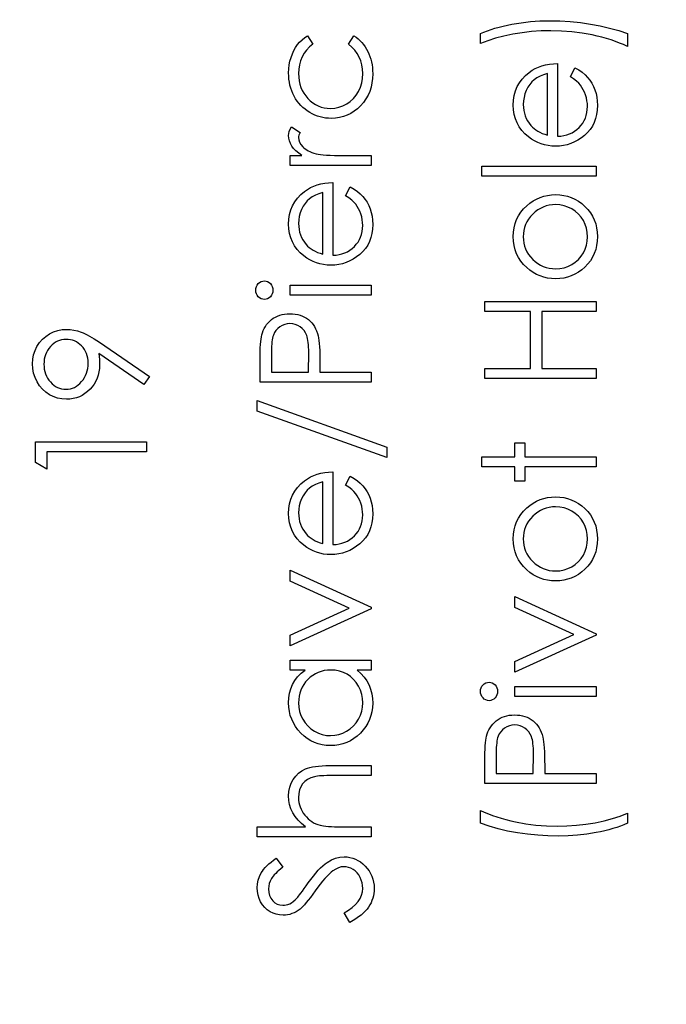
# Model space of a CAD drawing. Header units: inches. Extents: x 0.1 to 87.3, y 0.1 to 33.9.
# Tile 39 of 174: x 18.6 to 19.3, y 17.8 to 18.9. Entities that reach past the tile are written whole.
import ezdxf

# ---------------------------------------------------------------- set-up
doc = ezdxf.new("R2010")
doc.units = ezdxf.units.IN
doc.header["$MEASUREMENT"] = 0
doc.layers.add('DIMENSIONS', color=171, linetype='Continuous')
doc.styles.add('SLDTEXTSTYLE0', font='TXT', dxfattribs={"width": 0.75})
doc.dimstyles.new('SLDDIMSTYLE7', dxfattribs={"dimtxt": 0.125, "dimasz": 0.13, "dimexe": 0, "dimexo": 0.0625, "dimgap": 0.03125, "dimtad": 0, "dimtih": 1, "dimtoh": 1, "dimdec": 1, "dimrnd": 1e-09, "dimzin": 12, "dimdsep": 46, "dimtxsty": 'SLDTEXTSTYLE0', "dimsah": 1, "dimcen": 0.09, "dimadec": 0, "dimazin": 3, "dimtfac": 1, "dimtdec": 1, "dimtofl": 0, "dimtmove": 0, "dimatfit": 3, "dimfxl": 1, "dimfrac": 2, "dimtolj": 1, "dimtzin": 12, "dimarcsym": 0})

# ---------------------------------------------------------------- blocks, each defined once
blk = doc.blocks.new('_D_10')
at = {"layer": 'DIMENSIONS'}
for p, q in [((2.8197, 20.8042), (2.8197, 14.5427)), ((48.3846, 20.3884), (48.3846, 14.5427)), ((2.8197, 14.6677), (27.4208, 14.6677)), ((48.3846, 14.6677), (27.7909, 14.6677))]:
    blk.add_line(p, q, dxfattribs=at)
for centre, start, end in [((27.6426, 14.655), 153.4349, 206.5651), ((27.569, 14.655), 333.4349, 26.5651)]:
    blk.add_arc(centre, 0.2219, start, end, dxfattribs=at)
for points in [[(2.8197, 14.6677), (2.9497, 14.6477), (2.9497, 14.6877)], [(48.3846, 14.6677), (48.2546, 14.6877), (48.2546, 14.6477)]]:
    blk.add_solid(points, dxfattribs=at)
at = {"layer": 'DIMENSIONS', "insert": (27.4442, 14.7169), "char_height": 0.125, "attachment_point": 1, "style": 'SLDTEXTSTYLE0'}
blk.add_mtext('45.6', dxfattribs=at)

msp = doc.modelspace()

# ---------------------------------------------------------------- linework, layer by layer
at = {"color": 7, "linetype": 'Continuous', "flags": 128}
for points in [[(19.24757, 18.92261), (19.24756, 18.90819), (19.24756, 18.90819), (19.24325, 18.91017), (19.23874, 18.91202), (19.23408, 18.9138), (19.22925, 18.91545), (19.22422, 18.917), (19.21901, 18.91845), (19.21365, 18.91978), (19.20809, 18.92103), (19.19672, 18.92314), (19.18521, 18.92461), (19.17346, 18.92552), (19.16157, 18.92582), (19.16157, 18.92582), (19.15058, 18.92557), (19.13976, 18.92486), (19.12917, 18.92364), (19.11875, 18.92196), (19.10876, 18.91986), (19.09939, 18.9174), (19.09063, 18.91457), (19.08249, 18.91139), (19.08249, 18.91139), (19.08249, 18.92261), (19.08249, 18.92261), (19.08632, 18.92424), (19.0903, 18.92577), (19.09446, 18.92722), (19.09879, 18.9286), (19.1033, 18.92987), (19.10796, 18.93105), (19.11279, 18.93215), (19.11777, 18.93315), (19.12804, 18.93486), (19.13851, 18.93606), (19.1492, 18.93678), (19.16007, 18.93703), (19.16007, 18.93703), (19.17178, 18.93681), (19.18335, 18.93611), (19.19477, 18.93496), (19.20604, 18.93333), (19.21703, 18.93127), (19.22762, 18.92882), (19.23779, 18.92592), (19.24756, 18.92261)], [(18.88825, 18.92021), (18.89408, 18.91082), (18.89408, 18.91082), (18.89033, 18.90764), (18.88707, 18.90416), (18.88432, 18.90043), (18.88206, 18.89642), (18.88031, 18.89211), (18.87906, 18.88753), (18.87831, 18.8827), (18.87806, 18.87756), (18.87806, 18.87756), (18.87823, 18.87346), (18.87871, 18.8695), (18.87953, 18.86574), (18.88066, 18.86216), (18.88214, 18.85876), (18.88394, 18.85553), (18.88605, 18.85247), (18.8885, 18.84959), (18.89118, 18.84699), (18.89401, 18.84474), (18.89696, 18.84281), (18.90007, 18.84126), (18.9033, 18.84003), (18.90668, 18.83918), (18.91021, 18.83865), (18.91386, 18.83848), (18.91386, 18.83848), (18.91865, 18.8388), (18.9233, 18.83975), (18.92779, 18.84136), (18.93214, 18.84358), (18.93618, 18.84639), (18.93976, 18.84967), (18.94284, 18.8534), (18.94544, 18.85763), (18.94752, 18.86224), (18.949, 18.8671), (18.94987, 18.87223), (18.95017, 18.87764), (18.95017, 18.87764), (18.94992, 18.8826), (18.94917, 18.88733), (18.94792, 18.89181), (18.94617, 18.89609), (18.94391, 18.90012), (18.94116, 18.90391), (18.9379, 18.90749), (18.93415, 18.91082), (18.93415, 18.91082), (18.94031, 18.92021), (18.94031, 18.92021), (18.94274, 18.9185), (18.94504, 18.91665), (18.94719, 18.91465), (18.9492, 18.91252), (18.95107, 18.91027), (18.9528, 18.90784), (18.9544, 18.90528), (18.95586, 18.9026), (18.95716, 18.8998), (18.95829, 18.89689), (18.95924, 18.89391), (18.96001, 18.89081), (18.96061, 18.88763), (18.96104, 18.88432), (18.96132, 18.88094), (18.96139, 18.87746), (18.96139, 18.87746), (18.96119, 18.87215), (18.96054, 18.8671), (18.95949, 18.86226), (18.95801, 18.85766), (18.95608, 18.85327), (18.95375, 18.84912), (18.951, 18.84521), (18.94782, 18.84153), (18.94434, 18.83818), (18.94068, 18.8353), (18.93683, 18.83284), (18.93282, 18.83084), (18.92859, 18.82926), (18.92421, 18.82816), (18.91962, 18.82748), (18.91487, 18.82726), (18.91487, 18.82726), (18.91164, 18.82736), (18.90846, 18.82768), (18.90533, 18.82818), (18.90227, 18.82894), (18.89927, 18.82986), (18.89631, 18.83101), (18.89343, 18.83237), (18.8906, 18.83392), (18.88787, 18.83567), (18.88532, 18.83757), (18.88289, 18.83963), (18.88064, 18.84186), (18.87853, 18.84421), (18.87658, 18.84674), (18.87478, 18.84944), (18.87312, 18.85227), (18.87165, 18.85523), (18.87037, 18.85828), (18.86929, 18.86141), (18.86842, 18.86464), (18.86772, 18.86795), (18.86724, 18.87133), (18.86694, 18.87481), (18.86684, 18.87839), (18.86684, 18.87839), (18.86701, 18.88287), (18.86754, 18.8873), (18.86839, 18.89164), (18.86962, 18.89589), (18.87112, 18.89995), (18.87282, 18.90371), (18.87473, 18.90711), (18.87686, 18.91022), (18.87926, 18.91305), (18.88194, 18.91565), (18.88494, 18.91805), (18.88825, 18.92021)], [(19.18346, 18.87418), (19.18869, 18.88415), (19.18869, 18.88415), (19.19287, 18.8817), (19.19662, 18.87907), (19.19995, 18.87626), (19.20286, 18.87326), (19.20541, 18.87008), (19.20762, 18.86672), (19.20952, 18.86314), (19.21107, 18.85938), (19.2123, 18.8554), (19.2132, 18.85117), (19.21373, 18.84669), (19.2139, 18.84196), (19.2139, 18.84196), (19.21368, 18.8367), (19.213, 18.83174), (19.21187, 18.82708), (19.2103, 18.8227), (19.20827, 18.81864), (19.20579, 18.81486), (19.20286, 18.81136), (19.19948, 18.80818), (19.19582, 18.80532), (19.19204, 18.80284), (19.18814, 18.80077), (19.18413, 18.79906), (19.17997, 18.79771), (19.17574, 18.79676), (19.17136, 18.79621), (19.16688, 18.79601), (19.16688, 18.79601), (19.16267, 18.79618), (19.15856, 18.79666), (19.15458, 18.79749), (19.1507, 18.79864), (19.14694, 18.80011), (19.14331, 18.80192), (19.13978, 18.80407), (19.13638, 18.80652), (19.13638, 18.80652), (19.1324, 18.81001), (19.12894, 18.81376), (19.12601, 18.81779), (19.12361, 18.82212), (19.12175, 18.82673), (19.12043, 18.83162), (19.11963, 18.83677), (19.11935, 18.84223), (19.11935, 18.84223), (19.11963, 18.84784), (19.12048, 18.85317), (19.12188, 18.85821), (19.12386, 18.86294), (19.12636, 18.8674), (19.12947, 18.87155), (19.13312, 18.87544), (19.13733, 18.87902), (19.13733, 18.87902), (19.14061, 18.88132), (19.14407, 18.8833), (19.14775, 18.885), (19.1516, 18.88638), (19.15566, 18.88748), (19.15992, 18.88828), (19.16437, 18.88876), (19.16903, 18.88896), (19.16903, 18.88896), (19.16903, 18.80723), (19.16903, 18.80723), (19.17264, 18.80745), (19.17609, 18.80795), (19.17937, 18.80875), (19.18248, 18.80986), (19.18541, 18.81121), (19.18819, 18.81286), (19.19079, 18.81481), (19.19324, 18.81704), (19.19545, 18.8195), (19.19738, 18.82207), (19.199, 18.8248), (19.20033, 18.82768), (19.20136, 18.83069), (19.20208, 18.83384), (19.20253, 18.83712), (19.20268, 18.84055), (19.20268, 18.84055), (19.20256, 18.84391), (19.20216, 18.84719), (19.20148, 18.85045), (19.20053, 18.85365), (19.19938, 18.85673), (19.19805, 18.85956), (19.19655, 18.86214), (19.19487, 18.86449), (19.19284, 18.86677), (19.19026, 18.86915), (19.18713, 18.87163), (19.18345, 18.87418)], [(19.15782, 18.87774), (19.15338, 18.87641), (19.14945, 18.87478), (19.14594, 18.87291), (19.14294, 18.87075), (19.14028, 18.8683), (19.13793, 18.86544), (19.1358, 18.86224), (19.13397, 18.85866), (19.1325, 18.85485), (19.13142, 18.85092), (19.13079, 18.84691), (19.13057, 18.84281), (19.13057, 18.84281), (19.13069, 18.83945), (19.13109, 18.8362), (19.13177, 18.83307), (19.13272, 18.83009), (19.13392, 18.82718), (19.13538, 18.82443), (19.13713, 18.8218), (19.13913, 18.81927), (19.13913, 18.81927), (19.14078, 18.81752), (19.14264, 18.81589), (19.14467, 18.81436), (19.14692, 18.81296), (19.14935, 18.81166), (19.15198, 18.81046), (19.15478, 18.80938), (19.15781, 18.8084), (19.15781, 18.8084), (19.15781, 18.87774)], [(18.86845, 18.77437), (18.86844, 18.78559), (18.86844, 18.78559), (18.88189, 18.78559), (18.88189, 18.78559), (18.87818, 18.78815), (18.87503, 18.79077), (18.87242, 18.79345), (18.87037, 18.79621), (18.86882, 18.79904), (18.86772, 18.80194), (18.86706, 18.80487), (18.86684, 18.80788), (18.86684, 18.80788), (18.86704, 18.81021), (18.86762, 18.81261), (18.86859, 18.81509), (18.86997, 18.81764), (18.86997, 18.81764), (18.87969, 18.81148), (18.87969, 18.81148), (18.87898, 18.80986), (18.87846, 18.80835), (18.87816, 18.80698), (18.87806, 18.80575), (18.87806, 18.80575), (18.87836, 18.80307), (18.87926, 18.80042), (18.88074, 18.79784), (18.88284, 18.79528), (18.88412, 18.79405), (18.88557, 18.7929), (18.8872, 18.79185), (18.88897, 18.79085), (18.8909, 18.78992), (18.89303, 18.78907), (18.89531, 18.7883), (18.89774, 18.78759), (18.89774, 18.78759), (18.89992, 18.78712), (18.90262, 18.78672), (18.90578, 18.78637), (18.90946, 18.78609), (18.91361, 18.78587), (18.9183, 18.78572), (18.92343, 18.78562), (18.92909, 18.78559), (18.92909, 18.78559), (18.95979, 18.78559), (18.95979, 18.78559), (18.95979, 18.77437), (18.95979, 18.77437), (18.86844, 18.77437)], [(19.08409, 18.76235), (19.08409, 18.77357), (19.08409, 18.77357), (19.2123, 18.77357), (19.2123, 18.77357), (19.2123, 18.76235), (19.2123, 18.76235), (19.08409, 18.76235)], [(18.93094, 18.74037), (18.93618, 18.75033), (18.93618, 18.75033), (18.94036, 18.74788), (18.94411, 18.74525), (18.94744, 18.74245), (18.95035, 18.73944), (18.9529, 18.73626), (18.95511, 18.73291), (18.95701, 18.72933), (18.95856, 18.72557), (18.95979, 18.72159), (18.96069, 18.71736), (18.96122, 18.71288), (18.96139, 18.70814), (18.96139, 18.70814), (18.96117, 18.70288), (18.96049, 18.69793), (18.95936, 18.69327), (18.95779, 18.68889), (18.95576, 18.68483), (18.95328, 18.68105), (18.95035, 18.67754), (18.94697, 18.67436), (18.94331, 18.67151), (18.93953, 18.66903), (18.93562, 18.66695), (18.93162, 18.66525), (18.92746, 18.6639), (18.92323, 18.66295), (18.91885, 18.66239), (18.91437, 18.66219), (18.91437, 18.66219), (18.91016, 18.66237), (18.90605, 18.66285), (18.90207, 18.66367), (18.89819, 18.66482), (18.89443, 18.6663), (18.8908, 18.6681), (18.88727, 18.67026), (18.88387, 18.67271), (18.88387, 18.67271), (18.87989, 18.67619), (18.87643, 18.67995), (18.8735, 18.68398), (18.8711, 18.68831), (18.86924, 18.69292), (18.86792, 18.6978), (18.86712, 18.70296), (18.86684, 18.70842), (18.86684, 18.70842), (18.86712, 18.71403), (18.86797, 18.71936), (18.86937, 18.72439), (18.87135, 18.72913), (18.87385, 18.73358), (18.87696, 18.73774), (18.88061, 18.74162), (18.88482, 18.7452), (18.88482, 18.7452), (18.8881, 18.74751), (18.89155, 18.74948), (18.89524, 18.75119), (18.89909, 18.75256), (18.90315, 18.75367), (18.9074, 18.75447), (18.91186, 18.75494), (18.91652, 18.75514), (18.91652, 18.75514), (18.91652, 18.67341), (18.91652, 18.67341), (18.92012, 18.67364), (18.92358, 18.67414), (18.92686, 18.67494), (18.92997, 18.67604), (18.9329, 18.67739), (18.93567, 18.67905), (18.93828, 18.681), (18.94073, 18.68323), (18.94294, 18.68568), (18.94486, 18.68826), (18.94649, 18.69099), (18.94782, 18.69387), (18.94885, 18.69687), (18.94957, 18.70003), (18.95002, 18.70331), (18.95017, 18.70674), (18.95017, 18.70674), (18.95005, 18.7101), (18.94965, 18.71338), (18.94897, 18.71663), (18.94802, 18.71984), (18.94687, 18.72292), (18.94554, 18.72575), (18.94404, 18.72832), (18.94236, 18.73068), (18.94033, 18.73296), (18.93775, 18.73534), (18.93462, 18.73781), (18.93094, 18.74037)], [(18.90532, 18.74392), (18.90087, 18.7426), (18.89694, 18.74097), (18.89343, 18.73909), (18.89043, 18.73694), (18.88777, 18.73448), (18.88542, 18.73163), (18.88329, 18.72842), (18.88146, 18.72484), (18.87999, 18.72104), (18.87891, 18.71711), (18.87828, 18.7131), (18.87806, 18.70899), (18.87806, 18.70899), (18.87818, 18.70564), (18.87858, 18.70238), (18.87926, 18.69925), (18.88021, 18.69627), (18.88141, 18.69337), (18.88287, 18.69061), (18.88462, 18.68799), (18.88662, 18.68546), (18.88662, 18.68546), (18.88827, 18.6837), (18.89013, 18.68208), (18.89216, 18.68055), (18.89441, 18.67915), (18.89684, 18.67784), (18.89947, 18.67664), (18.90227, 18.67557), (18.9053, 18.67459), (18.9053, 18.67459), (18.9053, 18.74392)], [(19.11937, 18.6943), (19.11958, 18.69943), (19.1203, 18.70431), (19.12148, 18.70899), (19.12311, 18.71345), (19.12524, 18.71766), (19.12781, 18.72166), (19.13087, 18.72545), (19.1344, 18.729), (19.1344, 18.729), (19.13791, 18.73193), (19.14159, 18.73448), (19.14539, 18.73664), (19.14937, 18.73839), (19.15353, 18.73977), (19.15781, 18.74074), (19.16227, 18.74132), (19.16688, 18.74152), (19.16688, 18.74152), (19.17151, 18.74132), (19.17599, 18.74069), (19.18032, 18.73967), (19.18453, 18.73822), (19.18856, 18.73636), (19.19247, 18.73408), (19.1962, 18.7314), (19.1998, 18.7283), (19.20311, 18.72487), (19.20596, 18.72121), (19.20839, 18.71733), (19.21037, 18.7132), (19.21192, 18.70882), (19.21303, 18.70421), (19.21368, 18.69938), (19.2139, 18.6943), (19.2139, 18.6943), (19.21368, 18.68919), (19.21303, 18.68433), (19.21192, 18.67972), (19.21037, 18.67534), (19.20839, 18.67118), (19.20596, 18.66728), (19.20311, 18.66362), (19.1998, 18.66019), (19.1962, 18.65709), (19.19247, 18.65441), (19.18856, 18.65213), (19.18453, 18.65027), (19.18032, 18.64882), (19.17599, 18.6478), (19.17151, 18.64717), (19.16688, 18.64697), (19.16688, 18.64697), (19.16229, 18.64717), (19.15784, 18.64775), (19.15356, 18.64872), (19.14945, 18.6501), (19.14547, 18.65185), (19.14164, 18.65401), (19.13798, 18.65656), (19.13447, 18.65949), (19.13447, 18.65949), (19.13092, 18.66305), (19.12786, 18.66683), (19.12526, 18.67083), (19.12313, 18.67509), (19.12148, 18.67955), (19.1203, 18.68423), (19.11958, 18.68916), (19.11935, 18.6943)], [(19.13058, 18.69425), (19.13074, 18.69061), (19.13124, 18.68711), (19.13207, 18.68373), (19.13322, 18.6805), (19.13473, 18.67737), (19.13655, 18.67439), (19.13871, 18.67153), (19.14121, 18.6688), (19.14394, 18.66633), (19.14682, 18.66417), (19.14982, 18.66234), (19.15298, 18.66084), (19.15626, 18.65969), (19.15969, 18.65886), (19.16325, 18.65836), (19.16695, 18.65819), (19.16695, 18.65819), (19.17173, 18.65849), (19.17637, 18.65939), (19.18082, 18.66092), (19.18511, 18.66302), (19.18906, 18.66565), (19.19257, 18.66873), (19.19557, 18.67221), (19.1981, 18.67612), (19.2001, 18.68035), (19.20153, 18.68478), (19.20241, 18.68941), (19.20268, 18.69425), (19.20268, 18.69425), (19.20241, 18.69908), (19.20153, 18.70371), (19.2001, 18.70812), (19.1981, 18.71235), (19.19557, 18.71626), (19.19257, 18.71976), (19.18906, 18.72282), (19.18511, 18.72545), (19.18082, 18.72757), (19.17637, 18.7291), (19.17173, 18.73), (19.16695, 18.7303), (19.16695, 18.7303), (19.16325, 18.73013), (19.15969, 18.72963), (19.15626, 18.7288), (19.15298, 18.72765), (19.14982, 18.72615), (19.14682, 18.72429), (19.14394, 18.72214), (19.14121, 18.71964), (19.13871, 18.71691), (19.13655, 18.71405), (19.13473, 18.71107), (19.13322, 18.70797), (19.13207, 18.70471), (19.13124, 18.70136), (19.13074, 18.69785), (19.13057, 18.69425)], [(18.82998, 18.6341), (18.83016, 18.63618), (18.83068, 18.63811), (18.83158, 18.63988), (18.83281, 18.64149), (18.83429, 18.64284), (18.83594, 18.64379), (18.83772, 18.64437), (18.83965, 18.64457), (18.83965, 18.64457), (18.84152, 18.64437), (18.84328, 18.64379), (18.8449, 18.64284), (18.84638, 18.64149), (18.84761, 18.63988), (18.84851, 18.63811), (18.84904, 18.63618), (18.84921, 18.6341), (18.84921, 18.6341), (18.84904, 18.63205), (18.84851, 18.63017), (18.84761, 18.62839), (18.84638, 18.62679), (18.8449, 18.62546), (18.84328, 18.62451), (18.84152, 18.62393), (18.83965, 18.62373), (18.83965, 18.62373), (18.83772, 18.62393), (18.83594, 18.62451), (18.83429, 18.62546), (18.83281, 18.62679), (18.83158, 18.62839), (18.83068, 18.63017), (18.83016, 18.63205), (18.82998, 18.6341)], [(18.86845, 18.62854), (18.86844, 18.63976), (18.86844, 18.63976), (18.95979, 18.63976), (18.95979, 18.63976), (18.95979, 18.62854), (18.95979, 18.62854), (18.86844, 18.62854)], [(19.0873, 18.53479), (19.0873, 18.54601), (19.0873, 18.54601), (19.13858, 18.54601), (19.13858, 18.54601), (19.13858, 18.61011), (19.13858, 18.61011), (19.0873, 18.61011), (19.0873, 18.61011), (19.0873, 18.62133), (19.0873, 18.62133), (19.2123, 18.62133), (19.2123, 18.62133), (19.2123, 18.61011), (19.2123, 18.61011), (19.1514, 18.61011), (19.1514, 18.61011), (19.1514, 18.54601), (19.1514, 18.54601), (19.2123, 18.54601), (19.2123, 18.54601), (19.2123, 18.53479), (19.2123, 18.53479), (19.0873, 18.53479)], [(18.83481, 18.53078), (18.83479, 18.5553), (18.83479, 18.5553), (18.83481, 18.56036), (18.83491, 18.56499), (18.83506, 18.5692), (18.83526, 18.57298), (18.83551, 18.57631), (18.83584, 18.57924), (18.83622, 18.58172), (18.83667, 18.58377), (18.83667, 18.58377), (18.83742, 18.58635), (18.83834, 18.5888), (18.83945, 18.59113), (18.84072, 18.59336), (18.84218, 18.59544), (18.84378, 18.59742), (18.84558, 18.59927), (18.84756, 18.601), (18.84969, 18.60257), (18.85197, 18.60393), (18.85434, 18.60508), (18.85687, 18.60603), (18.85955, 18.60676), (18.86233, 18.60728), (18.86526, 18.60761), (18.86832, 18.60771), (18.86832, 18.60771), (18.8714, 18.60761), (18.87433, 18.60728), (18.87713, 18.60678), (18.87979, 18.60605), (18.88231, 18.6051), (18.88469, 18.60398), (18.88695, 18.60262), (18.88905, 18.60107), (18.891, 18.59934), (18.89281, 18.59744), (18.89443, 18.59539), (18.89589, 18.59318), (18.89716, 18.5908), (18.89829, 18.58828), (18.89924, 18.5856), (18.90004, 18.58277), (18.90004, 18.58277), (18.90052, 18.58041), (18.90094, 18.57758), (18.90129, 18.5743), (18.9016, 18.57055), (18.9018, 18.56634), (18.90197, 18.56168), (18.90207, 18.55655), (18.9021, 18.55094), (18.9021, 18.55094), (18.9021, 18.542), (18.9021, 18.542), (18.95979, 18.542), (18.95979, 18.542), (18.95979, 18.53078), (18.95979, 18.53078), (18.83479, 18.53078)], [(18.71049, 18.53719), (18.70425, 18.52823), (18.70425, 18.52823), (18.65344, 18.56299), (18.65344, 18.56299), (18.65417, 18.55632), (18.65439, 18.54984), (18.65439, 18.54984), (18.65422, 18.54591), (18.65372, 18.54215), (18.65289, 18.53852), (18.65171, 18.53507), (18.65021, 18.53174), (18.64838, 18.52858), (18.6462, 18.52555), (18.6437, 18.5227), (18.64095, 18.52009), (18.63804, 18.51781), (18.63499, 18.51591), (18.63178, 18.51433), (18.6284, 18.51313), (18.62487, 18.51225), (18.62119, 18.51173), (18.61736, 18.51155), (18.61736, 18.51155), (18.61212, 18.51188), (18.60717, 18.51283), (18.60246, 18.51443), (18.598, 18.51666), (18.59392, 18.51949), (18.59026, 18.52285), (18.58703, 18.52675), (18.58423, 18.53118), (18.58198, 18.53597), (18.58037, 18.54092), (18.5794, 18.54606), (18.57907, 18.55134), (18.57907, 18.55134), (18.5794, 18.55652), (18.58032, 18.56151), (18.5819, 18.56629), (18.58411, 18.57087), (18.58688, 18.57513), (18.59014, 18.57889), (18.59392, 18.58217), (18.59818, 18.58497), (18.60279, 18.5872), (18.60754, 18.5888), (18.61243, 18.58975), (18.61748, 18.59008), (18.61748, 18.59008), (18.62141, 18.58988), (18.62542, 18.5893), (18.62953, 18.5883), (18.63373, 18.58692), (18.63591, 18.58607), (18.63822, 18.58505), (18.6406, 18.58387), (18.6431, 18.58254), (18.64573, 18.58106), (18.64843, 18.57944), (18.65126, 18.57763), (18.65419, 18.57568), (18.65419, 18.57568), (18.71048, 18.53719)], [(18.84761, 18.542), (18.88928, 18.542), (18.88928, 18.542), (18.88955, 18.56389), (18.88955, 18.56389), (18.88953, 18.56709), (18.8894, 18.57007), (18.88923, 18.57283), (18.88897, 18.57538), (18.88865, 18.57768), (18.88825, 18.57979), (18.8878, 18.58164), (18.88725, 18.58329), (18.88592, 18.5862), (18.88427, 18.5888), (18.88221, 18.59103), (18.87984, 18.59296), (18.87721, 18.59451), (18.8744, 18.59561), (18.87147, 18.59626), (18.86837, 18.59649), (18.86837, 18.59649), (18.86536, 18.59626), (18.86246, 18.59561), (18.8597, 18.59451), (18.85707, 18.59296), (18.8547, 18.59106), (18.85269, 18.5889), (18.85104, 18.58642), (18.84976, 18.58369), (18.84926, 18.58214), (18.84881, 18.58036), (18.84846, 18.57833), (18.84816, 18.57611), (18.84791, 18.57363), (18.84773, 18.57095), (18.84763, 18.56802), (18.84761, 18.56486), (18.84761, 18.56486), (18.84761, 18.542)], [(18.64157, 18.55192), (18.64145, 18.5549), (18.64112, 18.5577), (18.64055, 18.56038), (18.63974, 18.56289), (18.63872, 18.56526), (18.63747, 18.56749), (18.63599, 18.56955), (18.63429, 18.57147), (18.63243, 18.5732), (18.63045, 18.5747), (18.6284, 18.57598), (18.62627, 18.57701), (18.62402, 18.57783), (18.62169, 18.57841), (18.61926, 18.57874), (18.61673, 18.57886), (18.61673, 18.57886), (18.6142, 18.57874), (18.61177, 18.57836), (18.60945, 18.57771), (18.60719, 18.57681), (18.60504, 18.57566), (18.60299, 18.57425), (18.60103, 18.57258), (18.59915, 18.57065), (18.59745, 18.56854), (18.59597, 18.56634), (18.59472, 18.56401), (18.59372, 18.56158), (18.59292, 18.55905), (18.59234, 18.5564), (18.59202, 18.55365), (18.59189, 18.55077), (18.59189, 18.55077), (18.59202, 18.54791), (18.59234, 18.54518), (18.59292, 18.54255), (18.59372, 18.54002), (18.59472, 18.53759), (18.59597, 18.53527), (18.59745, 18.53306), (18.59915, 18.53096), (18.60103, 18.52903), (18.60299, 18.52738), (18.60504, 18.52598), (18.60719, 18.52482), (18.60945, 18.52392), (18.61177, 18.52327), (18.6142, 18.5229), (18.61673, 18.52277), (18.61673, 18.52277), (18.61926, 18.5229), (18.62169, 18.5233), (18.62402, 18.52397), (18.62627, 18.5249), (18.6284, 18.5261), (18.63045, 18.52758), (18.63243, 18.52931), (18.63429, 18.53131), (18.63599, 18.53349), (18.63747, 18.53579), (18.63872, 18.53822), (18.63974, 18.54072), (18.64055, 18.54335), (18.64112, 18.54611), (18.64145, 18.54896), (18.64157, 18.55192)], [(18.8316, 18.50995), (18.97742, 18.45767), (18.97742, 18.45767), (18.97742, 18.44585), (18.97742, 18.44585), (18.83158, 18.49813), (18.83158, 18.49813), (18.83158, 18.50995)], [(18.58229, 18.44036), (18.58228, 18.46348), (18.58228, 18.46348), (18.70728, 18.46348), (18.70728, 18.46348), (18.70728, 18.45226), (18.70728, 18.45226), (18.5951, 18.45226), (18.5951, 18.45226), (18.5951, 18.43303), (18.5951, 18.43303), (18.58228, 18.44036)], [(19.08409, 18.43543), (19.08409, 18.44665), (19.08409, 18.44665), (19.12095, 18.44665), (19.12095, 18.44665), (19.12095, 18.46267), (19.12095, 18.46267), (19.13217, 18.46267), (19.13217, 18.46267), (19.13217, 18.44665), (19.13217, 18.44665), (19.2123, 18.44665), (19.2123, 18.44665), (19.2123, 18.43543), (19.2123, 18.43543), (19.13217, 18.43543), (19.13217, 18.43543), (19.13217, 18.41941), (19.13217, 18.41941), (19.12095, 18.41941), (19.12095, 18.41941), (19.12095, 18.43543), (19.12095, 18.43543), (19.08409, 18.43543)], [(18.93094, 18.41505), (18.93618, 18.42501), (18.93618, 18.42501), (18.94036, 18.42256), (18.94411, 18.41993), (18.94744, 18.41713), (18.95035, 18.41412), (18.9529, 18.41094), (18.95511, 18.40759), (18.95701, 18.40401), (18.95856, 18.40025), (18.95979, 18.39627), (18.96069, 18.39204), (18.96122, 18.38755), (18.96139, 18.38282), (18.96139, 18.38282), (18.96117, 18.37756), (18.96049, 18.37261), (18.95936, 18.36795), (18.95779, 18.36357), (18.95576, 18.35951), (18.95328, 18.35573), (18.95035, 18.35222), (18.94697, 18.34904), (18.94331, 18.34619), (18.93953, 18.34371), (18.93562, 18.34163), (18.93162, 18.33993), (18.92746, 18.33858), (18.92323, 18.33762), (18.91885, 18.33707), (18.91437, 18.33687), (18.91437, 18.33687), (18.91016, 18.33705), (18.90605, 18.33752), (18.90207, 18.33835), (18.89819, 18.3395), (18.89443, 18.34098), (18.8908, 18.34278), (18.88727, 18.34494), (18.88387, 18.34739), (18.88387, 18.34739), (18.87989, 18.35087), (18.87643, 18.35463), (18.8735, 18.35866), (18.8711, 18.36299), (18.86924, 18.3676), (18.86792, 18.37248), (18.86712, 18.37764), (18.86684, 18.3831), (18.86684, 18.3831), (18.86712, 18.38871), (18.86797, 18.39404), (18.86937, 18.39907), (18.87135, 18.40381), (18.87385, 18.40826), (18.87696, 18.41242), (18.88061, 18.4163), (18.88482, 18.41988), (18.88482, 18.41988), (18.8881, 18.42218), (18.89155, 18.42416), (18.89524, 18.42587), (18.89909, 18.42724), (18.90315, 18.42834), (18.9074, 18.42915), (18.91186, 18.42962), (18.91652, 18.42982), (18.91652, 18.42982), (18.91652, 18.34809), (18.91652, 18.34809), (18.92012, 18.34832), (18.92358, 18.34882), (18.92686, 18.34962), (18.92997, 18.35072), (18.9329, 18.35207), (18.93567, 18.35373), (18.93828, 18.35568), (18.94073, 18.35791), (18.94294, 18.36036), (18.94486, 18.36294), (18.94649, 18.36567), (18.94782, 18.36855), (18.94885, 18.37155), (18.94957, 18.37471), (18.95002, 18.37799), (18.95017, 18.38142), (18.95017, 18.38142), (18.95005, 18.38478), (18.94965, 18.38806), (18.94897, 18.39131), (18.94802, 18.39452), (18.94687, 18.3976), (18.94554, 18.40043), (18.94404, 18.403), (18.94236, 18.40536), (18.94033, 18.40764), (18.93775, 18.41002), (18.93462, 18.41249), (18.93094, 18.41505)], [(18.90532, 18.4186), (18.90087, 18.41728), (18.89694, 18.41565), (18.89343, 18.41377), (18.89043, 18.41162), (18.88777, 18.40916), (18.88542, 18.40631), (18.88329, 18.4031), (18.88146, 18.39952), (18.87999, 18.39572), (18.87891, 18.39179), (18.87828, 18.38778), (18.87806, 18.38367), (18.87806, 18.38367), (18.87818, 18.38032), (18.87858, 18.37706), (18.87926, 18.37393), (18.88021, 18.37095), (18.88141, 18.36805), (18.88287, 18.36529), (18.88462, 18.36266), (18.88662, 18.36014), (18.88662, 18.36014), (18.88827, 18.35838), (18.89013, 18.35676), (18.89216, 18.35523), (18.89441, 18.35383), (18.89684, 18.35252), (18.89947, 18.35132), (18.90227, 18.35024), (18.9053, 18.34927), (18.9053, 18.34927), (18.9053, 18.4186)], [(19.11937, 18.35455), (19.11958, 18.35968), (19.1203, 18.36457), (19.12148, 18.36925), (19.12311, 18.37371), (19.12524, 18.37791), (19.12781, 18.38192), (19.13087, 18.3857), (19.1344, 18.38926), (19.1344, 18.38926), (19.13791, 18.39219), (19.14159, 18.39474), (19.14539, 18.39689), (19.14937, 18.39865), (19.15353, 18.40002), (19.15781, 18.401), (19.16227, 18.40158), (19.16688, 18.40178), (19.16688, 18.40178), (19.17151, 18.40158), (19.17599, 18.40095), (19.18032, 18.39992), (19.18453, 18.39847), (19.18856, 18.39662), (19.19247, 18.39434), (19.1962, 18.39166), (19.1998, 18.38856), (19.20311, 18.38513), (19.20596, 18.38147), (19.20839, 18.37759), (19.21037, 18.37346), (19.21192, 18.36907), (19.21303, 18.36447), (19.21368, 18.35963), (19.2139, 18.35455), (19.2139, 18.35455), (19.21368, 18.34944), (19.21303, 18.34459), (19.21192, 18.33998), (19.21037, 18.3356), (19.20839, 18.33144), (19.20596, 18.32753), (19.20311, 18.32388), (19.1998, 18.32045), (19.1962, 18.31734), (19.19247, 18.31466), (19.18856, 18.31238), (19.18453, 18.31053), (19.18032, 18.30908), (19.17599, 18.30805), (19.17151, 18.30743), (19.16688, 18.30723), (19.16688, 18.30723), (19.16229, 18.30743), (19.15784, 18.308), (19.15356, 18.30898), (19.14945, 18.31036), (19.14547, 18.31211), (19.14164, 18.31426), (19.13798, 18.31682), (19.13447, 18.31975), (19.13447, 18.31975), (19.13092, 18.3233), (19.12786, 18.32708), (19.12526, 18.33109), (19.12313, 18.33535), (19.12148, 18.3398), (19.1203, 18.34449), (19.11958, 18.34942), (19.11935, 18.35455)], [(19.13058, 18.3545), (19.13074, 18.35087), (19.13124, 18.34737), (19.13207, 18.34398), (19.13322, 18.34075), (19.13473, 18.33762), (19.13655, 18.33464), (19.13871, 18.33179), (19.14121, 18.32906), (19.14394, 18.32658), (19.14682, 18.32443), (19.14982, 18.3226), (19.15298, 18.3211), (19.15626, 18.31995), (19.15969, 18.31912), (19.16325, 18.31862), (19.16695, 18.31844), (19.16695, 18.31844), (19.17173, 18.31874), (19.17637, 18.31965), (19.18082, 18.32117), (19.18511, 18.32328), (19.18906, 18.32591), (19.19257, 18.32899), (19.19557, 18.33247), (19.1981, 18.33637), (19.2001, 18.3406), (19.20153, 18.34504), (19.20241, 18.34967), (19.20268, 18.3545), (19.20268, 18.3545), (19.20241, 18.35933), (19.20153, 18.36397), (19.2001, 18.36837), (19.1981, 18.37261), (19.19557, 18.37651), (19.19257, 18.38002), (19.18906, 18.38307), (19.18511, 18.3857), (19.18082, 18.38783), (19.17637, 18.38936), (19.17173, 18.39026), (19.16695, 18.39056), (19.16695, 18.39056), (19.16325, 18.39038), (19.15969, 18.38988), (19.15626, 18.38906), (19.15298, 18.38791), (19.14982, 18.3864), (19.14682, 18.38455), (19.14394, 18.3824), (19.14121, 18.37989), (19.13871, 18.37716), (19.13655, 18.37431), (19.13473, 18.37133), (19.13322, 18.36822), (19.13207, 18.36497), (19.13124, 18.36161), (19.13074, 18.35811), (19.13057, 18.3545)], [(18.86845, 18.23431), (18.86844, 18.24645), (18.86844, 18.24645), (18.93495, 18.27678), (18.93495, 18.27678), (18.86844, 18.3071), (18.86844, 18.3071), (18.86844, 18.31925), (18.86844, 18.31925), (18.95979, 18.27758), (18.95979, 18.27758), (18.95979, 18.27598), (18.95979, 18.27598), (18.86844, 18.23431)], [(19.12096, 18.20466), (19.12095, 18.21681), (19.12095, 18.21681), (19.18746, 18.24713), (19.18746, 18.24713), (19.12095, 18.27745), (19.12095, 18.27745), (19.12095, 18.2896), (19.12095, 18.2896), (19.2123, 18.24793), (19.2123, 18.24793), (19.2123, 18.24633), (19.2123, 18.24633), (19.12095, 18.20466)], [(18.86845, 18.21828), (18.95979, 18.21828), (18.95979, 18.21828), (18.95979, 18.20707), (18.95979, 18.20707), (18.94399, 18.20707), (18.94399, 18.20707), (18.94819, 18.20318), (18.95183, 18.1991), (18.95481, 18.19475), (18.95721, 18.19019), (18.95904, 18.18541), (18.96034, 18.18042), (18.96114, 18.17519), (18.96139, 18.16976), (18.96139, 18.16976), (18.96117, 18.16492), (18.96051, 18.16027), (18.95944, 18.15578), (18.95794, 18.15148), (18.95598, 18.14737), (18.9536, 18.14341), (18.9508, 18.13966), (18.94754, 18.13608), (18.94399, 18.1328), (18.94026, 18.12997), (18.93633, 18.12759), (18.93219, 18.12561), (18.92789, 18.12408), (18.92341, 18.12301), (18.91872, 18.12236), (18.91386, 18.12213), (18.91386, 18.12213), (18.90911, 18.12236), (18.9045, 18.12301), (18.90009, 18.12411), (18.89584, 18.12566), (18.89178, 18.12764), (18.8879, 18.13004), (18.88417, 18.1329), (18.88064, 18.1362), (18.87741, 18.13981), (18.8746, 18.14361), (18.87222, 18.14757), (18.8703, 18.15173), (18.86877, 18.15606), (18.86769, 18.16057), (18.86706, 18.16525), (18.86684, 18.17011), (18.86684, 18.17011), (18.86712, 18.17569), (18.86794, 18.181), (18.86934, 18.18603), (18.87127, 18.19079), (18.87383, 18.19527), (18.87701, 18.1995), (18.88086, 18.20341), (18.88534, 18.20707), (18.88534, 18.20707), (18.86844, 18.20707), (18.86844, 18.20707), (18.86844, 18.21828)], [(18.87806, 18.17026), (18.87836, 18.16535), (18.87923, 18.16064), (18.88071, 18.15613), (18.88277, 18.1518), (18.88537, 18.1478), (18.88842, 18.14422), (18.89198, 18.14106), (18.89599, 18.13833), (18.90029, 18.13615), (18.90475, 18.1346), (18.90931, 18.13365), (18.91399, 18.13335), (18.91399, 18.13335), (18.91865, 18.13367), (18.9232, 18.1346), (18.92764, 18.13618), (18.93199, 18.13838), (18.93605, 18.14114), (18.93966, 18.14429), (18.94276, 18.1479), (18.94539, 18.15193), (18.94749, 18.15626), (18.94897, 18.16074), (18.94987, 18.16537), (18.95017, 18.17016), (18.95017, 18.17016), (18.94987, 18.17501), (18.949, 18.17975), (18.94749, 18.18433), (18.94542, 18.18879), (18.94284, 18.19292), (18.93983, 18.19657), (18.93643, 18.19968), (18.93257, 18.20231), (18.92839, 18.20439), (18.92396, 18.20589), (18.91927, 18.20677), (18.91432, 18.20707), (18.91432, 18.20707), (18.91053, 18.20689), (18.9069, 18.20639), (18.90342, 18.20556), (18.90012, 18.20441), (18.89696, 18.20291), (18.89396, 18.20108), (18.89113, 18.19893), (18.88845, 18.19642), (18.88602, 18.19369), (18.88389, 18.19081), (18.88211, 18.18776), (18.88066, 18.18458), (18.87951, 18.18122), (18.87871, 18.17772), (18.87821, 18.17406), (18.87806, 18.17026)], [(19.0825, 18.18298), (19.08267, 18.18506), (19.08319, 18.18698), (19.08409, 18.18876), (19.08532, 18.19036), (19.0868, 18.19172), (19.08845, 18.19267), (19.09023, 18.19324), (19.09216, 18.19344), (19.09216, 18.19344), (19.09404, 18.19324), (19.09579, 18.19267), (19.09742, 18.19172), (19.09889, 18.19036), (19.10012, 18.18876), (19.10102, 18.18698), (19.10155, 18.18506), (19.10172, 18.18298), (19.10172, 18.18298), (19.10155, 18.18092), (19.10102, 18.17905), (19.10012, 18.17727), (19.09889, 18.17567), (19.09742, 18.17434), (19.09579, 18.17339), (19.09404, 18.17281), (19.09216, 18.17261), (19.09216, 18.17261), (19.09023, 18.17281), (19.08845, 18.17339), (19.0868, 18.17434), (19.08532, 18.17567), (19.08409, 18.17727), (19.08319, 18.17905), (19.08267, 18.18092), (19.08249, 18.18298)], [(19.12096, 18.17742), (19.12095, 18.18864), (19.12095, 18.18864), (19.2123, 18.18864), (19.2123, 18.18864), (19.2123, 18.17742), (19.2123, 18.17742), (19.12095, 18.17742)], [(19.0873, 18.07966), (19.0873, 18.10418), (19.0873, 18.10418), (19.08732, 18.10923), (19.08742, 18.11387), (19.08757, 18.11807), (19.08778, 18.12185), (19.08803, 18.12518), (19.08835, 18.12811), (19.08873, 18.13059), (19.08918, 18.13265), (19.08918, 18.13265), (19.08993, 18.13523), (19.09086, 18.13768), (19.09196, 18.14001), (19.09323, 18.14224), (19.09469, 18.14432), (19.09629, 18.14629), (19.09809, 18.14815), (19.10007, 18.14987), (19.1022, 18.15145), (19.10448, 18.1528), (19.10686, 18.15396), (19.10938, 18.15491), (19.11206, 18.15563), (19.11484, 18.15616), (19.11777, 18.15648), (19.12083, 18.15658), (19.12083, 18.15658), (19.12391, 18.15648), (19.12684, 18.15616), (19.12964, 18.15566), (19.1323, 18.15493), (19.13483, 18.15398), (19.1372, 18.15285), (19.13946, 18.1515), (19.14156, 18.14995), (19.14351, 18.14822), (19.14532, 18.14632), (19.14694, 18.14427), (19.1484, 18.14206), (19.14967, 18.13968), (19.1508, 18.13715), (19.15175, 18.13447), (19.15255, 18.13165), (19.15255, 18.13165), (19.15303, 18.12929), (19.15346, 18.12646), (19.15381, 18.12318), (19.15411, 18.11943), (19.15431, 18.11522), (19.15448, 18.11056), (19.15458, 18.10543), (19.15461, 18.09982), (19.15461, 18.09982), (19.15461, 18.09088), (19.15461, 18.09088), (19.2123, 18.09088), (19.2123, 18.09088), (19.2123, 18.07966), (19.2123, 18.07966), (19.0873, 18.07966)], [(19.10013, 18.09088), (19.14179, 18.09088), (19.14179, 18.09088), (19.14206, 18.11276), (19.14206, 18.11276), (19.14204, 18.11597), (19.14191, 18.11895), (19.14174, 18.1217), (19.14149, 18.12426), (19.14116, 18.12656), (19.14076, 18.12867), (19.14031, 18.13052), (19.13976, 18.13217), (19.13843, 18.13508), (19.13678, 18.13768), (19.13473, 18.13991), (19.13235, 18.14184), (19.12972, 18.14339), (19.12691, 18.14449), (19.12398, 18.14514), (19.12088, 18.14537), (19.12088, 18.14537), (19.11787, 18.14514), (19.11497, 18.14449), (19.11221, 18.14339), (19.10959, 18.14184), (19.10721, 18.13993), (19.1052, 18.13778), (19.10355, 18.1353), (19.10227, 18.13257), (19.10177, 18.13102), (19.10132, 18.12924), (19.10097, 18.12721), (19.10067, 18.12498), (19.10042, 18.12251), (19.10025, 18.11983), (19.10014, 18.1169), (19.10012, 18.11374), (19.10012, 18.11374), (19.10012, 18.09088)], [(18.8316, 18.01957), (18.83158, 18.03078), (18.83158, 18.03078), (18.88569, 18.03078), (18.88569, 18.03078), (18.88126, 18.03449), (18.87743, 18.0384), (18.87418, 18.04245), (18.87152, 18.04671), (18.86947, 18.05114), (18.86802, 18.05577), (18.86714, 18.06056), (18.86684, 18.06554), (18.86684, 18.06554), (18.86717, 18.0706), (18.86814, 18.07536), (18.86974, 18.07981), (18.872, 18.08397), (18.8748, 18.08772), (18.87806, 18.09098), (18.88174, 18.09368), (18.88587, 18.09586), (18.8882, 18.09676), (18.89085, 18.09754), (18.89378, 18.09819), (18.89704, 18.09874), (18.90062, 18.09914), (18.90447, 18.09944), (18.90866, 18.09964), (18.91314, 18.09969), (18.91314, 18.09969), (18.95979, 18.09969), (18.95979, 18.09969), (18.95979, 18.08848), (18.95979, 18.08848), (18.91682, 18.08848), (18.91682, 18.08848), (18.91309, 18.08845), (18.90968, 18.0884), (18.9066, 18.0883), (18.90385, 18.08815), (18.90139, 18.08798), (18.89929, 18.08775), (18.89749, 18.08747), (18.89604, 18.08717), (18.89604, 18.08717), (18.89183, 18.08582), (18.8882, 18.08402), (18.88509, 18.08177), (18.88256, 18.07904), (18.88059, 18.07586), (18.87918, 18.07223), (18.87833, 18.06812), (18.87806, 18.06356), (18.87806, 18.06356), (18.87816, 18.06086), (18.87848, 18.05823), (18.87903, 18.05565), (18.87981, 18.05317), (18.88079, 18.05074), (18.88196, 18.04841), (18.88339, 18.04613), (18.88502, 18.04393), (18.88682, 18.04185), (18.8887, 18.03997), (18.8907, 18.03827), (18.89281, 18.03674), (18.89501, 18.03542), (18.89731, 18.03426), (18.89974, 18.03329), (18.90225, 18.03251), (18.90225, 18.03251), (18.90407, 18.03211), (18.90625, 18.03176), (18.90878, 18.03146), (18.91169, 18.03121), (18.91492, 18.03103), (18.91852, 18.03088), (18.92245, 18.03081), (18.92676, 18.03078), (18.92676, 18.03078), (18.95979, 18.03078), (18.95979, 18.03078), (18.95979, 18.01957), (18.95979, 18.01957), (18.83158, 18.01957)], [(19.0825, 18.03479), (19.08249, 18.04921), (19.08249, 18.04921), (19.0868, 18.04726), (19.09131, 18.04541), (19.09596, 18.04365), (19.1008, 18.04203), (19.10583, 18.04045), (19.11101, 18.039), (19.1164, 18.03764), (19.12193, 18.03639), (19.1333, 18.03429), (19.14484, 18.03279), (19.15659, 18.03189), (19.16848, 18.03158), (19.16848, 18.03158), (19.1795, 18.03184), (19.19029, 18.03254), (19.20091, 18.03374), (19.2113, 18.03542), (19.22129, 18.03752), (19.23068, 18.04), (19.23942, 18.04283), (19.24756, 18.04601), (19.24756, 18.04601), (19.24756, 18.03479), (19.24756, 18.03479), (19.24372, 18.03319), (19.23974, 18.03166), (19.23559, 18.03023), (19.23125, 18.02888), (19.22677, 18.0276), (19.22212, 18.0264), (19.21728, 18.0253), (19.2123, 18.02427), (19.20206, 18.02257), (19.19162, 18.02134), (19.18095, 18.02062), (19.17008, 18.02037), (19.17008, 18.02037), (19.15834, 18.02059), (19.14674, 18.02129), (19.1353, 18.02245), (19.12401, 18.02405), (19.11302, 18.0261), (19.10242, 18.02858), (19.09226, 18.03148), (19.08249, 18.03479)], [(18.93569, 17.92341), (18.92934, 17.93398), (18.92934, 17.93398), (18.93422, 17.93701), (18.93845, 17.94014), (18.94203, 17.94339), (18.94496, 17.94677), (18.94724, 17.95025), (18.94887, 17.95386), (18.94985, 17.95759), (18.95017, 17.96142), (18.95017, 17.96142), (18.95, 17.9647), (18.94945, 17.96788), (18.94852, 17.97096), (18.94724, 17.97394), (18.94567, 17.9767), (18.94384, 17.9791), (18.94173, 17.98115), (18.93941, 17.98286), (18.93693, 17.98418), (18.93435, 17.98516), (18.93172, 17.98571), (18.92899, 17.98591), (18.92899, 17.98591), (18.92588, 17.98564), (18.9228, 17.98479), (18.91975, 17.98338), (18.91672, 17.98143), (18.91672, 17.98143), (18.91459, 17.97973), (18.91236, 17.97772), (18.91003, 17.97537), (18.9076, 17.97272), (18.90505, 17.96974), (18.9024, 17.96646), (18.89964, 17.96282), (18.89679, 17.95889), (18.89679, 17.95889), (18.89396, 17.95496), (18.8913, 17.95143), (18.88887, 17.9483), (18.88665, 17.94555), (18.88462, 17.94317), (18.88282, 17.94119), (18.88119, 17.93961), (18.87979, 17.93841), (18.87979, 17.93841), (18.87756, 17.93678), (18.8753, 17.93536), (18.873, 17.93415), (18.87065, 17.93318), (18.86824, 17.9324), (18.86579, 17.93185), (18.86328, 17.93152), (18.86075, 17.93142), (18.86075, 17.93142), (18.8568, 17.93168), (18.85299, 17.93243), (18.84939, 17.93365), (18.84596, 17.93538), (18.8428, 17.93758), (18.83997, 17.94016), (18.83752, 17.94317), (18.83541, 17.94655), (18.83374, 17.95023), (18.83253, 17.95409), (18.83183, 17.95807), (18.83158, 17.96222), (18.83158, 17.96222), (18.83186, 17.96663), (18.83271, 17.97091), (18.83411, 17.97502), (18.83609, 17.979), (18.83734, 17.98098), (18.83882, 17.98296), (18.84055, 17.98499), (18.84253, 17.98704), (18.84473, 17.98912), (18.84716, 17.99122), (18.84984, 17.99337), (18.85274, 17.99553), (18.85274, 17.99553), (18.86043, 17.98539), (18.86043, 17.98539), (18.85808, 17.98353), (18.85595, 17.98176), (18.85402, 17.98005), (18.85232, 17.9784), (18.85079, 17.97685), (18.84949, 17.97535), (18.84839, 17.97389), (18.84751, 17.97254), (18.84616, 17.96984), (18.84518, 17.96701), (18.8446, 17.96405), (18.8444, 17.96097), (18.8444, 17.96097), (18.84468, 17.95712), (18.84556, 17.95364), (18.84696, 17.95053), (18.84896, 17.94778), (18.85139, 17.94552), (18.85407, 17.94392), (18.85702, 17.94297), (18.86023, 17.94264), (18.86023, 17.94264), (18.86223, 17.94274), (18.86424, 17.94309), (18.86616, 17.94362), (18.86809, 17.9444), (18.87004, 17.94547), (18.87207, 17.9469), (18.87418, 17.9487), (18.87638, 17.95088), (18.87638, 17.95088), (18.87711, 17.95171), (18.87806, 17.95288), (18.87923, 17.95444), (18.88069, 17.95636), (18.88236, 17.95864), (18.88427, 17.9613), (18.88642, 17.9643), (18.88882, 17.96768), (18.88882, 17.96768), (18.8918, 17.97174), (18.89468, 17.97547), (18.89749, 17.97885), (18.90022, 17.98191), (18.90285, 17.98463), (18.9054, 17.98704), (18.90788, 17.98912), (18.91026, 17.99084), (18.91497, 17.9936), (18.9197, 17.99555), (18.92443, 17.99673), (18.92916, 17.99713), (18.92916, 17.99713), (18.93252, 17.99698), (18.93577, 17.99648), (18.9389, 17.99568), (18.94193, 17.99453), (18.94484, 17.99307), (18.94764, 17.99127), (18.95032, 17.98917), (18.9529, 17.98671), (18.95526, 17.98403), (18.95731, 17.98123), (18.95906, 17.97827), (18.96046, 17.97519), (18.96157, 17.97196), (18.96237, 17.96858), (18.96284, 17.96508), (18.96299, 17.96142), (18.96299, 17.96142), (18.96289, 17.95859), (18.96259, 17.95581), (18.96212, 17.95311), (18.96142, 17.95048), (18.96054, 17.94793), (18.95946, 17.94542), (18.95819, 17.94299), (18.95671, 17.94061), (18.95501, 17.93831), (18.95303, 17.93606), (18.9508, 17.93383), (18.94832, 17.93165), (18.94554, 17.92952), (18.94251, 17.92744), (18.93923, 17.92542), (18.93567, 17.92341)]]:
    msp.add_lwpolyline(points, dxfattribs=at)

# ---------------------------------------------------------------- dimensions: what is measured, and where the dimension line sits
at = {"layer": 'DIMENSIONS'}
dim = msp.add_linear_dim(base=(2.81968, 14.66772), p1=(48.38457, 20.43835), p2=(2.81968, 20.85419), angle=0, text='(<>)', dimstyle='SLDDIMSTYLE7', dxfattribs=at)
dim.commit()
dim.dimension.update_dxf_attribs({"geometry": '_D_10', "text_midpoint": (27.60583, 14.66772), "dimtype": 160})

doc.saveas('drawing.dxf')
